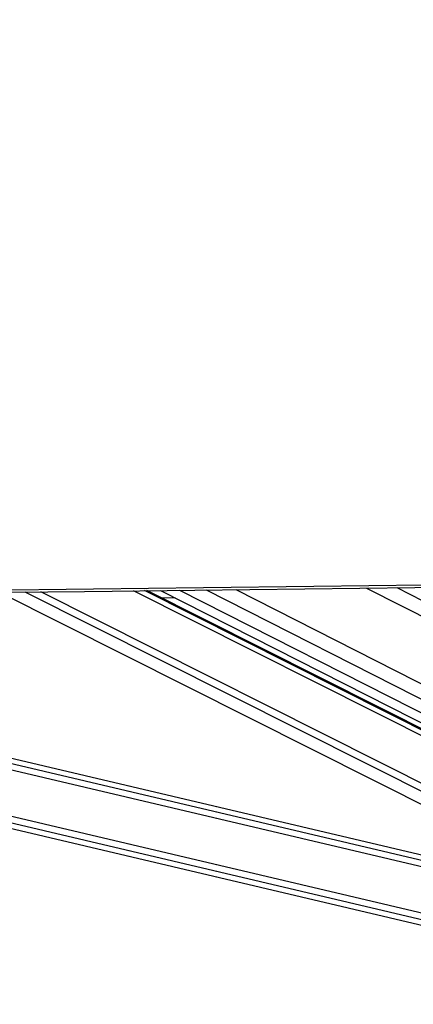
# Paper-space layout 'Surface plate' of a CAD drawing. Header units: millimetres. Extents: x 65420 to 443956, y 26941 to 406945.
# Tile 41 of 71: x 353551 to 361063, y 144211 to 163012. Entities that reach past the tile are written whole.
import ezdxf

# ---------------------------------------------------------------- set-up
doc = ezdxf.new("R2010")
doc.units = ezdxf.units.MM

psp = doc.layouts.new('Surface plate')

# ---------------------------------------------------------------- linework, layer by layer
at = {"color": 8, "linetype": 'Continuous', "lineweight": 25, "ltscale": 50}
for p, q in [((369236.31, 145306.41), (355723.66, 152107.67)), ((369219.89, 145422.25), (355932.49, 152110.15)), ((356600.66, 152118.06), (369272.27, 145684.55)), ((357109.5, 152124.08), (369423.28, 145872.25)), ((357673.37, 152130.76), (369493.27, 146129.68)), ((360169.56, 152160.34), (370022.83, 147157.72)), ((360746.89, 152167.18), (370234.13, 147350.4)), ((365694.6, 145777.92), (339663.5, 151917.96)), ((365222.03, 146015.78), (340173.83, 151923.97)), ((368959.15, 144381.34), (353657.19, 152083.22)), ((369033.66, 144497.42), (353955.32, 152086.75)), ((367654.96, 144306.63), (335589.73, 151869.96)), ((367683.22, 144426.53), (336100.78, 151875.98))]:
    psp.add_line(p, q, dxfattribs=at)
at = {"color": 7, "linetype": 'Continuous', "lineweight": 25, "ltscale": 50}
for p, q in [((369139.36, 145486.99), (355979.47, 152110.7)), ((356235.84, 152113.74), (369106.05, 145579.4)), ((364848.96, 146203.55), (340576.71, 151928.72)), ((353178.59, 152077.56), (368600.28, 144315.41)), ((356519.12, 151969.91), (356263.61, 151967.69)), ((335183.44, 151865.17), (367632.58, 144211.3))]:
    psp.add_line(p, q, dxfattribs=at)
at = {"color": 7, "linetype": 'Continuous', "lineweight": 25, "ltscale": 50, "flags": 128}
for points in [[(352688.48, 152071.76), (354789.65, 152096.62), (356890.81, 152121.49), (358991.98, 152146.38), (361093.15, 152171.28), (363194.31, 152196.2), (365295.48, 152221.12), (367396.65, 152246.07), (371455.69, 152294.29)], [(352859.85, 152119.7), (354961.02, 152144.56), (357062.18, 152169.44), (359163.35, 152194.32), (361264.52, 152219.22), (363365.69, 152244.14), (365466.86, 152269.07), (367568.02, 152294.01), (371455.64, 152340.2)]]:
    psp.add_lwpolyline(points, dxfattribs=at)
at = {"color": 7, "linetype": 'Continuous', "lineweight": 25, "ltscale": 50}
psp.add_open_spline([(357846.12, 176990.27), (356481.46, 176384.54), (353752.15, 175173.07), (346132.51, 171811.73), (330088.76, 164762.94), (313489.17, 157489.98), (301761.7, 152353.13), (299828.27, 151506.27), (299805.33, 151496.22)], degree=3, knots=[0, 0, 0, 0, 0.0708623, 0.14172469, 0.39453835, 0.90018027, 0.99881584, 1, 1, 1, 1], dxfattribs=at)
at = {"color": 8, "linetype": 'Continuous', "lineweight": 25, "ltscale": 50}
psp.add_open_spline([(300898.83, 152307.72), (308456.51, 155616.15), (319571.71, 160481.9), (335592.62, 167497.87), (345428.86, 171807.45), (353085.34, 175165.5), (355837.49, 176373.86), (357213.57, 176978.04)], degree=3, knots=[0, 0, 0, 0, 0.40295937, 0.59263947, 0.85388997, 0.92694502, 1, 1, 1, 1], dxfattribs=at)

doc.saveas('drawing.dxf')
